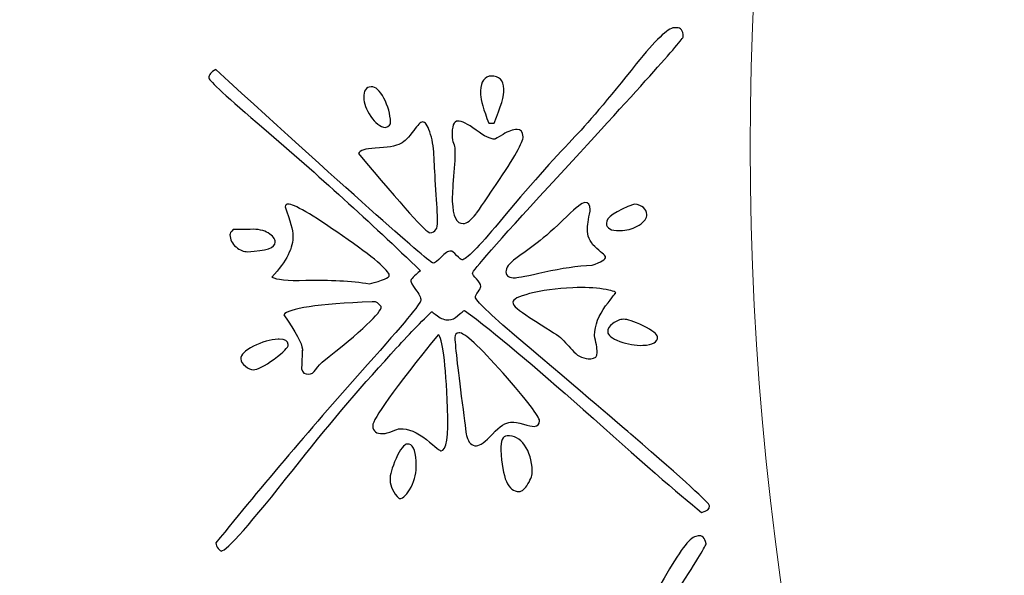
# Model space of a CAD drawing. Header units: millimetres. Extents: x -252 to 241, y -136 to 236.
# Tile 14 of 70: x -190.12 to -183.06, y -14.33 to -10.34. Entities that reach past the tile are written whole.
import ezdxf

# ---------------------------------------------------------------- set-up
doc = ezdxf.new("R2010")
doc.units = ezdxf.units.MM
doc.header["$MEASUREMENT"] = 0
doc.layers.add('Layer 1', color=7, linetype='Continuous')

msp = doc.modelspace()

# ---------------------------------------------------------------- linework, layer by layer
at = {"layer": 'Layer 1', "color": 3, "lineweight": 9}
for points, knots in [([(-73.4539, -53.3216), (-73.4539, -53.3216), (-73.4539, -56.715), (-73.4539, -56.715), (-73.4539, -56.715), (-80.2408, -56.715), (-80.2408, -56.715), (-80.2408, -56.715), (-80.2408, -53.3368), (-80.2408, -53.3368), (-80.2408, -53.3368), (-83.4412, -53.3368), (-83.4412, -53.3368), (-83.4412, -53.3368), (-83.4412, -56.715), (-83.4412, -56.715), (-83.4412, -56.715), (-87.0284, -56.715), (-87.0284, -56.715), (-87.0284, -56.715), (-87.0284, -53.3368), (-87.0284, -53.3368), (-87.0284, -53.3368), (-90.2288, -53.3368), (-90.2288, -53.3368), (-90.2288, -53.3368), (-90.2288, -56.715), (-90.2288, -56.715), (-90.2288, -56.715), (-93.8153, -56.715), (-93.8153, -56.715), (-93.8153, -56.715), (-93.8153, -53.3368), (-93.8153, -53.3368), (-93.8153, -53.3368), (-154.1665, -53.3368), (-154.1665, -53.3368), (-154.1665, -53.3368), (-154.1666, -56.715), (-154.1666, -56.715), (-154.1666, -56.715), (-157.7539, -56.715), (-157.7539, -56.715), (-157.7539, -56.715), (-157.7539, -53.3368), (-157.7539, -53.3368), (-157.7539, -53.3368), (-160.9543, -53.3368), (-160.9543, -53.3368), (-160.9543, -53.3368), (-160.9543, -56.715), (-160.9543, -56.715), (-160.9543, -56.715), (-164.5408, -56.715), (-164.5408, -56.715), (-164.5408, -56.715), (-164.5408, -53.3368), (-164.5408, -53.3368), (-164.5408, -53.3368), (-167.7412, -53.3368), (-167.7412, -53.3368), (-167.7412, -53.3368), (-167.7412, -56.715), (-167.7412, -56.715), (-167.7412, -56.715), (-171.3285, -56.715), (-171.3285, -56.715), (-171.3285, -56.715), (-171.3285, -53.3368), (-171.3285, -53.3368), (-171.3285, -53.3368), (-231.6645, -53.3368), (-231.6645, -53.3368), (-231.6645, -53.3368), (-231.6645, -56.715), (-231.6645, -56.715), (-231.6645, -56.715), (-235.2662, -56.715), (-235.2662, -56.715), (-235.2662, -56.715), (-235.2662, -53.3368), (-235.2662, -53.3368), (-235.2662, -53.3368), (-238.4666, -53.3368), (-238.4666, -53.3368), (-238.4666, -53.3368), (-238.4666, -56.715), (-238.4666, -56.715), (-238.4666, -56.715), (-242.0534, -56.715), (-242.0534, -56.715), (-242.0534, -56.715), (-242.0534, -53.3368), (-242.0534, -53.3368), (-242.0534, -53.3368), (-245.2538, -53.3368), (-245.2538, -53.3368), (-245.2538, -53.3368), (-245.2538, -56.715), (-245.2538, -56.715), (-245.2538, -56.715), (-252.0411, -56.715), (-252.0411, -56.715), (-252.0411, -56.715), (-252.0412, -53.3216), (-252.0412, -53.3216), (-252.0412, -53.3216), (-248.663, -53.3216), (-248.663, -53.3216), (-248.663, -53.3216), (-248.663, -50.1203), (-248.663, -50.1203), (-248.663, -50.1203), (-252.0412, -50.1203), (-252.0412, -50.1203), (-252.0412, -50.1203), (-252.0412, -46.5339), (-252.0412, -46.5339), (-252.0412, -46.5339), (-248.663, -46.5339), (-248.663, -46.5339), (-248.663, -46.5339), (-248.663, -43.3335), (-248.663, -43.3335), (-248.663, -43.3335), (-252.0412, -43.3335), (-252.0412, -43.3335), (-252.0412, -43.3335), (-252.0412, -39.747), (-252.0412, -39.747), (-252.0412, -39.747), (-248.663, -39.747), (-248.663, -39.747), (-248.663, -39.747), (-248.663, 17.2489), (-248.663, 17.2489), (-248.663, 17.2489), (-252.0412, 17.2489), (-252.0412, 17.2489), (-252.0412, 17.2489), (-252.0412, 20.8354), (-252.0412, 20.8354), (-252.0412, 20.8354), (-248.663, 20.8354), (-248.663, 20.8354), (-248.663, 20.8354), (-248.663, 24.0366), (-248.663, 24.0366), (-248.663, 24.0366), (-252.0412, 24.0366), (-252.0412, 24.0366), (-252.0412, 24.0366), (-252.0412, 27.6231), (-252.0412, 27.6231), (-252.0412, 27.6231), (-248.663, 27.6231), (-248.663, 27.6231), (-248.663, 27.6231), (-248.663, 30.8235), (-248.663, 30.8235), (-248.663, 30.8235), (-252.0412, 30.8235), (-252.0412, 30.8235), (-252.0412, 30.8235), (-252.0412, 34.217), (-252.0412, 34.217), (-252.0412, 34.217), (-245.2539, 34.217), (-245.2539, 34.217), (-245.2539, 34.217), (-245.2538, 30.8388), (-245.2538, 30.8388), (-245.2538, 30.8388), (-242.0534, 30.8388), (-242.0534, 30.8388), (-242.0534, 30.8388), (-242.0534, 34.217), (-242.0534, 34.217), (-242.0534, 34.217), (-238.4666, 34.217), (-238.4666, 34.217), (-238.4666, 34.217), (-238.4666, 30.8388), (-238.4666, 30.8388), (-238.4666, 30.8388), (-235.2662, 30.8388), (-235.2662, 30.8388), (-235.2662, 30.8388), (-235.2662, 34.217), (-235.2662, 34.217), (-235.2662, 34.217), (-231.6645, 34.217), (-231.6645, 34.217), (-231.6645, 34.217), (-231.6645, 30.8388), (-231.6645, 30.8388), (-231.6645, 30.8388), (-171.1346, 30.8388), (-171.1346, 30.8388), (-171.1346, 30.8388), (-171.1346, 34.217), (-171.1346, 34.217), (-171.1346, 34.217), (-167.7412, 34.217), (-167.7412, 34.217), (-167.7412, 34.217), (-167.7412, 30.8388), (-167.7412, 30.8388), (-167.7412, 30.8388), (-164.5408, 30.8388), (-164.5408, 30.8388), (-164.5408, 30.8388), (-164.5408, 34.217), (-164.5408, 34.217), (-164.5408, 34.217), (-160.9543, 34.217), (-160.9543, 34.217), (-160.9543, 34.217), (-160.9543, 30.8388), (-160.9543, 30.8388), (-160.9543, 30.8388), (-157.7539, 30.8388), (-157.7539, 30.8388), (-157.7539, 30.8388), (-157.7539, 34.217), (-157.7539, 34.217), (-157.7539, 34.217), (-154.1666, 34.217), (-154.1666, 34.217), (-154.1666, 34.217), (-154.1666, 30.8388), (-154.1666, 30.8388), (-154.1666, 30.8388), (-93.8154, 30.8388), (-93.8154, 30.8388), (-93.8154, 30.8388), (-93.8153, 34.217), (-93.8153, 34.217), (-93.8153, 34.217), (-90.2288, 34.217), (-90.2288, 34.217), (-90.2288, 34.217), (-90.2288, 30.8388), (-90.2288, 30.8388), (-90.2288, 30.8388), (-87.0284, 30.8388), (-87.0284, 30.8388), (-87.0284, 30.8388), (-87.0284, 34.217), (-87.0284, 34.217), (-87.0284, 34.217), (-83.4412, 34.217), (-83.4412, 34.217), (-83.4412, 34.217), (-83.4412, 30.8388), (-83.4412, 30.8388), (-83.4412, 30.8388), (-80.2408, 30.8388), (-80.2408, 30.8388), (-80.2408, 30.8388), (-80.2408, 34.217), (-80.2408, 34.217), (-80.2408, 34.217), (-73.4539, 34.217), (-73.4539, 34.217), (-73.4539, 34.217), (-73.4539, 30.8235), (-73.4539, 30.8235), (-73.4539, 30.8235), (-76.8321, 30.8235), (-76.8321, 30.8235), (-76.8321, 30.8235), (-76.8321, 27.6231), (-76.8321, 27.6231), (-76.8321, 27.6231), (-73.4539, 27.6231), (-73.4539, 27.6231), (-73.4539, 27.6231), (-73.4539, 24.0366), (-73.4539, 24.0366), (-73.4539, 24.0366), (-76.8321, 24.0366), (-76.8321, 24.0366), (-76.8321, 24.0366), (-76.8321, 20.8354), (-76.8321, 20.8354), (-76.8321, 20.8354), (-73.4539, 20.8354), (-73.4539, 20.8354), (-73.4539, 20.8354), (-73.4539, 17.2489), (-73.4539, 17.2489), (-73.4539, 17.2489), (-76.8321, 17.2489), (-76.8321, 17.2489), (-76.8321, 17.2489), (-76.8321, -39.747), (-76.8321, -39.747), (-76.8321, -39.747), (-73.4539, -39.747), (-73.4539, -39.747), (-73.4539, -39.747), (-73.4539, -43.3335), (-73.4539, -43.3335), (-73.4539, -43.3335), (-76.8321, -43.3335), (-76.8321, -43.3335), (-76.8321, -43.3335), (-76.8321, -46.5339), (-76.8321, -46.5339), (-76.8321, -46.5339), (-73.4539, -46.5339), (-73.4539, -46.5339), (-73.4539, -46.5339), (-73.4539, -50.1203), (-73.4539, -50.1203), (-73.4539, -50.1203), (-76.8321, -50.1203), (-76.8321, -50.1203), (-76.8321, -50.1203), (-76.8321, -53.3216), (-76.8321, -53.3216), (-76.8321, -53.3216), (-73.4539, -53.3216), (-73.4539, -53.3216)], [0, 0, 0, 0, 0.009259, 0.009259, 0.009259, 0.018519, 0.018519, 0.018519, 0.027778, 0.027778, 0.027778, 0.037037, 0.037037, 0.037037, 0.046296, 0.046296, 0.046296, 0.055556, 0.055556, 0.055556, 0.064815, 0.064815, 0.064815, 0.074074, 0.074074, 0.074074, 0.083333, 0.083333, 0.083333, 0.092593, 0.092593, 0.092593, 0.101852, 0.101852, 0.101852, 0.111111, 0.111111, 0.111111, 0.12037, 0.12037, 0.12037, 0.12963, 0.12963, 0.12963, 0.138889, 0.138889, 0.138889, 0.148148, 0.148148, 0.148148, 0.157407, 0.157407, 0.157407, 0.166667, 0.166667, 0.166667, 0.175926, 0.175926, 0.175926, 0.185185, 0.185185, 0.185185, 0.194444, 0.194444, 0.194444, 0.203704, 0.203704, 0.203704, 0.212963, 0.212963, 0.212963, 0.222222, 0.222222, 0.222222, 0.231481, 0.231481, 0.231481, 0.240741, 0.240741, 0.240741, 0.25, 0.25, 0.25, 0.259259, 0.259259, 0.259259, 0.268519, 0.268519, 0.268519, 0.277778, 0.277778, 0.277778, 0.287037, 0.287037, 0.287037, 0.296296, 0.296296, 0.296296, 0.305556, 0.305556, 0.305556, 0.314815, 0.314815, 0.314815, 0.324074, 0.324074, 0.324074, 0.333333, 0.333333, 0.333333, 0.342593, 0.342593, 0.342593, 0.351852, 0.351852, 0.351852, 0.361111, 0.361111, 0.361111, 0.37037, 0.37037, 0.37037, 0.37963, 0.37963, 0.37963, 0.388889, 0.388889, 0.388889, 0.398148, 0.398148, 0.398148, 0.407407, 0.407407, 0.407407, 0.416667, 0.416667, 0.416667, 0.425926, 0.425926, 0.425926, 0.435185, 0.435185, 0.435185, 0.444444, 0.444444, 0.444444, 0.453704, 0.453704, 0.453704, 0.462963, 0.462963, 0.462963, 0.472222, 0.472222, 0.472222, 0.481481, 0.481481, 0.481481, 0.490741, 0.490741, 0.490741, 0.5, 0.5, 0.5, 0.509259, 0.509259, 0.509259, 0.518519, 0.518519, 0.518519, 0.527778, 0.527778, 0.527778, 0.537037, 0.537037, 0.537037, 0.546296, 0.546296, 0.546296, 0.555556, 0.555556, 0.555556, 0.564815, 0.564815, 0.564815, 0.574074, 0.574074, 0.574074, 0.583333, 0.583333, 0.583333, 0.592593, 0.592593, 0.592593, 0.601852, 0.601852, 0.601852, 0.611111, 0.611111, 0.611111, 0.62037, 0.62037, 0.62037, 0.62963, 0.62963, 0.62963, 0.638889, 0.638889, 0.638889, 0.648148, 0.648148, 0.648148, 0.657407, 0.657407, 0.657407, 0.666667, 0.666667, 0.666667, 0.675926, 0.675926, 0.675926, 0.685185, 0.685185, 0.685185, 0.694444, 0.694444, 0.694444, 0.703704, 0.703704, 0.703704, 0.712963, 0.712963, 0.712963, 0.722222, 0.722222, 0.722222, 0.731481, 0.731481, 0.731481, 0.740741, 0.740741, 0.740741, 0.75, 0.75, 0.75, 0.759259, 0.759259, 0.759259, 0.768519, 0.768519, 0.768519, 0.777778, 0.777778, 0.777778, 0.787037, 0.787037, 0.787037, 0.796296, 0.796296, 0.796296, 0.805556, 0.805556, 0.805556, 0.814815, 0.814815, 0.814815, 0.824074, 0.824074, 0.824074, 0.833333, 0.833333, 0.833333, 0.842593, 0.842593, 0.842593, 0.851852, 0.851852, 0.851852, 0.861111, 0.861111, 0.861111, 0.87037, 0.87037, 0.87037, 0.87963, 0.87963, 0.87963, 0.888889, 0.888889, 0.888889, 0.898148, 0.898148, 0.898148, 0.907407, 0.907407, 0.907407, 0.916667, 0.916667, 0.916667, 0.925926, 0.925926, 0.925926, 0.935185, 0.935185, 0.935185, 0.944444, 0.944444, 0.944444, 0.953704, 0.953704, 0.953704, 0.962963, 0.962963, 0.962963, 0.972222, 0.972222, 0.972222, 0.981481, 0.981481, 0.981481, 0.990741, 0.990741, 0.990741, 1, 1, 1, 1]), ([(-184.8769, -11.249), (-184.8769, 0.965), (-174.9616, 10.8812), (-162.7476, 10.8812), (-150.5336, 10.8812), (-140.6174, 0.965), (-140.6174, -11.249), (-140.6174, -23.4622), (-150.5336, -33.3783), (-162.7476, -33.3783), (-174.9616, -33.3783), (-184.8769, -23.4621), (-184.8769, -11.249)], [0, 0, 0, 0, 0.25, 0.25, 0.25, 0.5, 0.5, 0.5, 0.75, 0.75, 0.75, 1, 1, 1, 1])]:
    msp.add_open_spline(points, degree=3, knots=knots, dxfattribs=at)
at = {"layer": 'Layer 1', "color": 5}
for points, knots in [([(-185.404, -10.3975), (-185.3744, -10.3963), (-185.3591, -10.4177), (-185.3573, -10.4617), (-185.3566, -10.4795), (-185.6789, -10.8386), (-186.3242, -11.54), (-186.6882, -11.9356), (-186.8703, -12.1424), (-186.8695, -12.1601), (-186.8692, -12.1669), (-186.8593, -12.18), (-186.8399, -12.1995), (-186.8205, -12.2182), (-186.8104, -12.2364), (-186.8097, -12.2533), (-186.8093, -12.2635), (-186.8164, -12.2765), (-186.8284, -12.2931), (-186.8421, -12.3098), (-186.8484, -12.3219), (-186.8481, -12.3295), (-186.8471, -12.354), (-186.7473, -12.4499), (-186.5506, -12.6171), (-186.0709, -13.0251), (-185.7933, -13.2618), (-185.716, -13.3281), (-185.352, -13.6434), (-185.1697, -13.8104), (-185.1689, -13.8282), (-185.168, -13.8502), (-185.1868, -13.8654), (-185.2263, -13.8747), (-185.3876, -13.7458), (-185.6707, -13.4992), (-186.0765, -13.1356), (-186.4259, -12.8239), (-186.7086, -12.5874), (-186.9255, -12.4252), (-186.933, -12.4281), (-186.9494, -12.4414), (-186.9756, -12.4646), (-186.9944, -12.4823), (-187.0151, -12.4925), (-187.038, -12.4935), (-187.0668, -12.4947), (-187.0951, -12.4849), (-187.1205, -12.4656), (-187.1459, -12.4455), (-187.1599, -12.435), (-187.1624, -12.4351), (-187.2528, -12.5228), (-187.3494, -12.6251), (-187.4539, -12.7404), (-187.6898, -12.9977), (-187.9232, -13.2726), (-188.1533, -13.5669), (-188.4583, -13.955), (-188.6307, -14.1503), (-188.6704, -14.152), (-188.6746, -14.1522), (-188.6825, -14.1457), (-188.6932, -14.1343), (-188.7039, -14.122), (-188.7087, -14.1087), (-188.7093, -14.0943), (-188.3733, -13.6769), (-188.0106, -13.2509), (-187.6211, -12.8143), (-187.3661, -12.5266), (-187.2387, -12.373), (-187.2395, -12.3535), (-187.2403, -12.3332), (-187.2524, -12.3074), (-187.2766, -12.2754), (-187.3, -12.2425), (-187.3118, -12.2226), (-187.3122, -12.215), (-187.3127, -12.2032), (-187.2891, -12.1784), (-187.2415, -12.1417), (-187.6017, -11.794), (-187.9769, -11.4537), (-188.3661, -11.1208), (-188.6279, -10.897), (-188.7584, -10.7761), (-188.7591, -10.7592), (-188.7601, -10.7347), (-188.744, -10.7145), (-188.71, -10.6978), (-187.6952, -11.6241), (-187.1751, -12.0872), (-187.1506, -12.0862), (-187.1388, -12.0857), (-187.119, -12.0713), (-187.0931, -12.0431), (-187.0672, -12.0149), (-187.044, -12.0004), (-187.0246, -11.9996), (-187.017, -11.9993), (-187.003, -12.0097), (-186.9826, -12.0309), (-186.9622, -12.0521), (-186.949, -12.0634), (-186.944, -12.0632), (-186.9144, -12.062), (-186.8266, -11.9727), (-186.6806, -11.7963), (-186.4618, -11.5347), (-186.2862, -11.3358), (-186.1538, -11.1998), (-186.0514, -11.0939), (-185.8988, -10.9129), (-185.6942, -10.6578), (-185.5581, -10.486), (-185.4677, -10.4001), (-185.4228, -10.3982), (-185.4228, -10.3982), (-185.404, -10.3975), (-185.404, -10.3975)], [0, 0, 0, 0, 0.025, 0.025, 0.025, 0.05, 0.05, 0.05, 0.075, 0.075, 0.075, 0.1, 0.1, 0.1, 0.125, 0.125, 0.125, 0.15, 0.15, 0.15, 0.175, 0.175, 0.175, 0.2, 0.2, 0.2, 0.225, 0.225, 0.225, 0.25, 0.25, 0.25, 0.275, 0.275, 0.275, 0.3, 0.3, 0.3, 0.325, 0.325, 0.325, 0.35, 0.35, 0.35, 0.375, 0.375, 0.375, 0.4, 0.4, 0.4, 0.425, 0.425, 0.425, 0.45, 0.45, 0.45, 0.475, 0.475, 0.475, 0.5, 0.5, 0.5, 0.525, 0.525, 0.525, 0.55, 0.55, 0.55, 0.575, 0.575, 0.575, 0.6, 0.6, 0.6, 0.625, 0.625, 0.625, 0.65, 0.65, 0.65, 0.675, 0.675, 0.675, 0.7, 0.7, 0.7, 0.725, 0.725, 0.725, 0.75, 0.75, 0.75, 0.775, 0.775, 0.775, 0.8, 0.8, 0.8, 0.825, 0.825, 0.825, 0.85, 0.85, 0.85, 0.875, 0.875, 0.875, 0.9, 0.9, 0.9, 0.925, 0.925, 0.925, 0.95, 0.95, 0.95, 0.975, 0.975, 0.975, 1, 1, 1, 1]), ([(-186.736, -10.7453), (-186.6768, -10.7428), (-186.6458, -10.7737), (-186.6432, -10.838), (-186.6413, -10.8845), (-186.665, -10.966), (-186.7144, -11.0816), (-186.7144, -11.0816), (-186.7516, -11.0831), (-186.7516, -11.0831), (-186.7895, -10.9864), (-186.8102, -10.9178), (-186.8118, -10.878), (-186.815, -10.8019), (-186.7948, -10.7578), (-186.7504, -10.7458), (-186.7504, -10.7458), (-186.736, -10.7453), (-186.736, -10.7453)], [0, 0, 0, 0, 0.166667, 0.166667, 0.166667, 0.333333, 0.333333, 0.333333, 0.5, 0.5, 0.5, 0.666667, 0.666667, 0.666667, 0.833333, 0.833333, 0.833333, 1, 1, 1, 1]), ([(-187.5964, -10.8218), (-187.5643, -10.8205), (-187.5334, -10.848), (-187.504, -10.9035), (-187.4746, -10.9591), (-187.4586, -11.0169), (-187.4561, -11.0761), (-187.4555, -11.0905), (-187.4668, -11.1037), (-187.4918, -11.114), (-187.531, -11.1089), (-187.5669, -11.0815), (-187.5985, -11.0337), (-187.6302, -10.985), (-187.6473, -10.94), (-187.649, -10.8985), (-187.651, -10.8494), (-187.6335, -10.8233), (-187.5963, -10.8217), (-187.5963, -10.8217), (-187.5964, -10.8218), (-187.5964, -10.8218)], [0, 0, 0, 0, 0.142857, 0.142857, 0.142857, 0.285714, 0.285714, 0.285714, 0.428571, 0.428571, 0.428571, 0.571429, 0.571429, 0.571429, 0.714286, 0.714286, 0.714286, 0.857143, 0.857143, 0.857143, 1, 1, 1, 1]), ([(-187.2266, -11.0733), (-187.2088, -11.0726), (-187.1917, -11.0964), (-187.1753, -11.1457), (-187.158, -11.1941), (-187.1481, -11.2496), (-187.1455, -11.3114), (-187.1455, -11.3114), (-187.1449, -11.3258), (-187.1449, -11.3258), (-187.1435, -11.3605), (-187.1398, -11.4273), (-187.1332, -11.5253), (-187.1265, -11.6242), (-187.1223, -11.7053), (-187.1196, -11.7696), (-187.1196, -11.7696), (-187.119, -11.7849), (-187.119, -11.7849), (-187.1167, -11.839), (-187.1351, -11.8669), (-187.1748, -11.8686), (-187.1968, -11.8695), (-187.3682, -11.6801), (-187.6874, -11.3002), (-187.6765, -11.2777), (-187.6363, -11.265), (-187.567, -11.2621), (-187.4807, -11.2585), (-187.4193, -11.2475), (-187.3828, -11.2282), (-187.3562, -11.2152), (-187.3253, -11.1843), (-187.2901, -11.1354), (-187.2621, -11.0953), (-187.241, -11.074), (-187.2266, -11.0734), (-187.2266, -11.0734), (-187.2266, -11.0733), (-187.2266, -11.0733)], [0, 0, 0, 0, 0.076923, 0.076923, 0.076923, 0.153846, 0.153846, 0.153846, 0.230769, 0.230769, 0.230769, 0.307692, 0.307692, 0.307692, 0.384615, 0.384615, 0.384615, 0.461538, 0.461538, 0.461538, 0.538462, 0.538462, 0.538462, 0.615385, 0.615385, 0.615385, 0.692308, 0.692308, 0.692308, 0.769231, 0.769231, 0.769231, 0.846154, 0.846154, 0.846154, 0.923077, 0.923077, 0.923077, 1, 1, 1, 1]), ([(-186.9743, -11.067), (-186.9472, -11.0659), (-186.904, -11.087), (-186.8436, -11.1319), (-186.7841, -11.176), (-186.7392, -11.1979), (-186.7096, -11.1967), (-186.7071, -11.1966), (-186.6872, -11.1848), (-186.65, -11.1629), (-186.612, -11.1401), (-186.5786, -11.1286), (-186.5489, -11.1273), (-186.5218, -11.1262), (-186.5076, -11.1434), (-186.506, -11.1806), (-186.5046, -11.2153), (-186.5693, -11.329), (-186.6994, -11.5225), (-186.7904, -11.6576), (-186.8383, -11.7274), (-186.8432, -11.7327), (-186.8777, -11.7782), (-186.909, -11.8015), (-186.936, -11.8027), (-186.9834, -11.8047), (-187.0093, -11.7515), (-187.0138, -11.6432), (-187.0153, -11.606), (-187.0119, -11.5457), (-187.0043, -11.4632), (-186.9968, -11.3798), (-186.9935, -11.3145), (-186.9955, -11.2679), (-186.9959, -11.2577), (-186.9991, -11.2435), (-187.0049, -11.2259), (-187.0108, -11.2075), (-187.0138, -11.1958), (-187.014, -11.1907), (-187.014, -11.1907), (-187.0147, -11.1763), (-187.0147, -11.1763), (-187.0177, -11.1044), (-187.0039, -11.0682), (-186.9743, -11.067)], [0, 0, 0, 0, 0.066667, 0.066667, 0.066667, 0.133333, 0.133333, 0.133333, 0.2, 0.2, 0.2, 0.266667, 0.266667, 0.266667, 0.333333, 0.333333, 0.333333, 0.4, 0.4, 0.4, 0.466667, 0.466667, 0.466667, 0.533333, 0.533333, 0.533333, 0.6, 0.6, 0.6, 0.666667, 0.666667, 0.666667, 0.733333, 0.733333, 0.733333, 0.8, 0.8, 0.8, 0.866667, 0.866667, 0.866667, 0.933333, 0.933333, 0.933333, 1, 1, 1, 1]), ([(-188.1918, -11.6626), (-188.152, -11.6609), (-188.0218, -11.7369), (-187.8001, -11.8912), (-187.5785, -12.0447), (-187.4669, -12.1392), (-187.4655, -12.1739), (-187.4648, -12.1908), (-187.5122, -12.2114), (-187.6079, -12.2349), (-187.7401, -12.2133), (-187.8922, -12.2052), (-188.0648, -12.2099), (-188.196, -12.2128), (-188.2768, -12.2052), (-188.3073, -12.1861), (-188.2027, -12.0733), (-188.1526, -11.9737), (-188.1562, -11.8875), (-188.1576, -11.8528), (-188.1766, -11.7841), (-188.213, -11.6823), (-188.2085, -11.6694), (-188.2011, -11.6632), (-188.1918, -11.6628), (-188.1918, -11.6628), (-188.1918, -11.6626), (-188.1918, -11.6626)], [0, 0, 0, 0, 0.111111, 0.111111, 0.111111, 0.222222, 0.222222, 0.222222, 0.333333, 0.333333, 0.333333, 0.444444, 0.444444, 0.444444, 0.555556, 0.555556, 0.555556, 0.666667, 0.666667, 0.666667, 0.777778, 0.777778, 0.777778, 0.888889, 0.888889, 0.888889, 1, 1, 1, 1]), ([(-186.0636, -11.652), (-186.0391, -11.651), (-186.0265, -11.6674), (-186.0251, -11.7021), (-186.0251, -11.7021), (-186.0246, -11.713), (-186.0246, -11.713), (-186.0391, -11.7729), (-186.0456, -11.8181), (-186.0444, -11.8477), (-186.0444, -11.8477), (-186.044, -11.8588), (-186.044, -11.8588), (-186.0421, -11.9053), (-186.02, -11.9468), (-185.9779, -11.9815), (-185.9357, -12.017), (-185.9146, -12.0373), (-185.9144, -12.0424), (-185.9137, -12.0593), (-185.9459, -12.0793), (-186.0119, -12.1015), (-186.1185, -12.1059), (-186.2313, -12.1225), (-186.3514, -12.1495), (-186.4706, -12.1765), (-186.5412, -12.1905), (-186.5607, -12.1913), (-186.6055, -12.1932), (-186.6281, -12.1797), (-186.6294, -12.1501), (-186.6306, -12.1205), (-186.6066, -12.0881), (-186.5572, -12.0522), (-186.5078, -12.0171), (-186.4568, -11.9794), (-186.4043, -11.9399), (-186.3517, -11.9013), (-186.2798, -11.8373), (-186.1902, -11.7496), (-186.1234, -11.685), (-186.0815, -11.6527), (-186.0638, -11.652), (-186.0638, -11.652), (-186.0636, -11.652), (-186.0636, -11.652)], [0, 0, 0, 0, 0.066667, 0.066667, 0.066667, 0.133333, 0.133333, 0.133333, 0.2, 0.2, 0.2, 0.266667, 0.266667, 0.266667, 0.333333, 0.333333, 0.333333, 0.4, 0.4, 0.4, 0.466667, 0.466667, 0.466667, 0.533333, 0.533333, 0.533333, 0.6, 0.6, 0.6, 0.666667, 0.666667, 0.666667, 0.733333, 0.733333, 0.733333, 0.8, 0.8, 0.8, 0.866667, 0.866667, 0.866667, 0.933333, 0.933333, 0.933333, 1, 1, 1, 1]), ([(-185.7072, -11.6625), (-185.65, -11.6728), (-185.621, -11.697), (-185.6194, -11.7368), (-185.6183, -11.7639), (-185.6359, -11.7892), (-185.6738, -11.8136), (-185.711, -11.8372), (-185.7503, -11.8498), (-185.7925, -11.8516), (-185.7925, -11.8516), (-185.8145, -11.8525), (-185.8145, -11.8525), (-185.8763, -11.8551), (-185.9075, -11.8377), (-185.909, -11.8005), (-185.9107, -11.759), (-185.844, -11.7131), (-185.7071, -11.6624), (-185.7071, -11.6624), (-185.7072, -11.6625), (-185.7072, -11.6625)], [0, 0, 0, 0, 0.142857, 0.142857, 0.142857, 0.285714, 0.285714, 0.285714, 0.428571, 0.428571, 0.428571, 0.571429, 0.571429, 0.571429, 0.714286, 0.714286, 0.714286, 0.857143, 0.857143, 0.857143, 1, 1, 1, 1]), ([(-188.5842, -11.8459), (-188.5494, -11.847), (-188.5088, -11.8461), (-188.4622, -11.8442), (-188.4081, -11.8419), (-188.3645, -11.8503), (-188.3332, -11.8702), (-188.301, -11.89), (-188.2848, -11.9123), (-188.2838, -11.9368), (-188.2821, -11.9766), (-188.3482, -11.9988), (-188.4818, -12.0044), (-188.5089, -12.0055), (-188.5364, -11.9948), (-188.5646, -11.9706), (-188.5927, -11.9472), (-188.6075, -11.9182), (-188.6089, -11.8835), (-188.6093, -11.8742), (-188.6014, -11.8612), (-188.5842, -11.846), (-188.5842, -11.846), (-188.5842, -11.8459), (-188.5842, -11.8459)], [0, 0, 0, 0, 0.125, 0.125, 0.125, 0.25, 0.25, 0.25, 0.375, 0.375, 0.375, 0.5, 0.5, 0.5, 0.625, 0.625, 0.625, 0.75, 0.75, 0.75, 0.875, 0.875, 0.875, 1, 1, 1, 1]), ([(-186.15, -12.2631), (-186.0663, -12.2596), (-185.9932, -12.2634), (-185.9327, -12.2727), (-185.8713, -12.2829), (-185.8412, -12.2926), (-185.8408, -12.3019), (-185.841, -12.2977), (-185.8651, -12.3283), (-185.9141, -12.3939), (-185.9639, -12.4604), (-185.9906, -12.531), (-185.9951, -12.6049), (-185.9829, -12.6544), (-185.9761, -12.6948), (-185.9748, -12.7269), (-185.9736, -12.7565), (-185.989, -12.7716), (-186.0212, -12.7729), (-186.0677, -12.7748), (-186.1083, -12.7579), (-186.1419, -12.7228), (-186.1756, -12.6869), (-186.2075, -12.6527), (-186.2386, -12.6192), (-186.264, -12.5999), (-186.338, -12.553), (-186.4598, -12.4759), (-186.5381, -12.4275), (-186.5786, -12.391), (-186.5796, -12.3665), (-186.5804, -12.347), (-186.5397, -12.3267), (-186.4593, -12.3056), (-186.3713, -12.2824), (-186.2685, -12.268), (-186.1501, -12.2631), (-186.1501, -12.2631), (-186.15, -12.2631), (-186.15, -12.2631)], [0, 0, 0, 0, 0.076923, 0.076923, 0.076923, 0.153846, 0.153846, 0.153846, 0.230769, 0.230769, 0.230769, 0.307692, 0.307692, 0.307692, 0.384615, 0.384615, 0.384615, 0.461538, 0.461538, 0.461538, 0.538462, 0.538462, 0.538462, 0.615385, 0.615385, 0.615385, 0.692308, 0.692308, 0.692308, 0.769231, 0.769231, 0.769231, 0.846154, 0.846154, 0.846154, 0.923077, 0.923077, 0.923077, 1, 1, 1, 1]), ([(-187.5805, -12.3634), (-187.5602, -12.3626), (-187.5419, -12.3745), (-187.5231, -12.3983), (-187.5213, -12.4406), (-187.6632, -12.5736), (-187.9479, -12.7982), (-187.9553, -12.8036), (-187.9707, -12.8212), (-187.994, -12.8518), (-188.0076, -12.8719), (-188.0249, -12.8827), (-188.0444, -12.8836), (-188.0715, -12.8847), (-188.0881, -12.8719), (-188.0943, -12.845), (-188.091, -12.7406), (-188.0894, -12.6973), (-188.0887, -12.7151), (-188.0887, -12.7151), (-188.0891, -12.704), (-188.0891, -12.704), (-188.0908, -12.6642), (-188.1348, -12.5822), (-188.2214, -12.457), (-188.1911, -12.4117), (-187.9797, -12.38), (-187.588, -12.3637), (-187.588, -12.3637), (-187.5805, -12.3634), (-187.5805, -12.3634)], [0, 0, 0, 0, 0.1, 0.1, 0.1, 0.2, 0.2, 0.2, 0.3, 0.3, 0.3, 0.4, 0.4, 0.4, 0.5, 0.5, 0.5, 0.6, 0.6, 0.6, 0.7, 0.7, 0.7, 0.8, 0.8, 0.8, 0.9, 0.9, 0.9, 1, 1, 1, 1]), ([(-185.7847, -12.4894), (-185.7602, -12.4884), (-185.7137, -12.5042), (-185.6454, -12.537), (-185.5771, -12.5697), (-185.5429, -12.5963), (-185.5421, -12.6157), (-185.5406, -12.6529), (-185.5753, -12.673), (-185.6472, -12.676), (-185.7013, -12.6783), (-185.7568, -12.6687), (-185.8128, -12.6481), (-185.8696, -12.6267), (-185.8986, -12.6034), (-185.8996, -12.5788), (-185.9004, -12.5593), (-185.8877, -12.5393), (-185.8631, -12.5197), (-185.8376, -12.5008), (-185.8118, -12.4904), (-185.7847, -12.4893), (-185.7847, -12.4893), (-185.7847, -12.4894), (-185.7847, -12.4894)], [0, 0, 0, 0, 0.125, 0.125, 0.125, 0.25, 0.25, 0.25, 0.375, 0.375, 0.375, 0.5, 0.5, 0.5, 0.625, 0.625, 0.625, 0.75, 0.75, 0.75, 0.875, 0.875, 0.875, 1, 1, 1, 1]), ([(-188.2548, -12.633), (-188.2133, -12.6313), (-188.1916, -12.6439), (-188.1905, -12.671), (-188.1897, -12.6905), (-188.223, -12.7249), (-188.2912, -12.7752), (-188.3603, -12.8247), (-188.4101, -12.8505), (-188.4422, -12.8518), (-188.4574, -12.8524), (-188.4756, -12.8439), (-188.4967, -12.8261), (-188.5186, -12.8084), (-188.5304, -12.7911), (-188.5311, -12.7741), (-188.5323, -12.7445), (-188.5014, -12.7144), (-188.44, -12.683), (-188.3786, -12.6525), (-188.3191, -12.6356), (-188.2624, -12.6332), (-188.2624, -12.6332), (-188.2548, -12.633), (-188.2548, -12.633)], [0, 0, 0, 0, 0.125, 0.125, 0.125, 0.25, 0.25, 0.25, 0.375, 0.375, 0.375, 0.5, 0.5, 0.5, 0.625, 0.625, 0.625, 0.75, 0.75, 0.75, 0.875, 0.875, 0.875, 1, 1, 1, 1]), ([(-187.1147, -12.5999), (-187.0842, -12.6207), (-187.0616, -12.7968), (-187.0478, -13.1276), (-187.0394, -13.3298), (-187.0555, -13.4321), (-187.0944, -13.4338), (-187.0995, -13.434), (-187.1345, -13.4067), (-187.1995, -13.3526), (-187.2653, -13.2986), (-187.3291, -13.2724), (-187.39, -13.2749), (-187.4002, -13.2753), (-187.4177, -13.2811), (-187.4435, -13.2924), (-187.4693, -13.3028), (-187.492, -13.3088), (-187.5114, -13.3096), (-187.5579, -13.3115), (-187.5824, -13.2931), (-187.5841, -13.2533), (-187.586, -13.2068), (-187.4299, -12.9884), (-187.1147, -12.5999)], [0, 0, 0, 0, 0.125, 0.125, 0.125, 0.25, 0.25, 0.25, 0.375, 0.375, 0.375, 0.5, 0.5, 0.5, 0.625, 0.625, 0.625, 0.75, 0.75, 0.75, 0.875, 0.875, 0.875, 1, 1, 1, 1]), ([(-186.967, -12.5861), (-186.9272, -12.5844), (-186.8215, -12.6817), (-186.649, -12.8771), (-186.4765, -13.0724), (-186.3895, -13.1866), (-186.3882, -13.2188), (-186.3872, -13.2433), (-186.4002, -13.2566), (-186.4273, -13.2577), (-186.4417, -13.2583), (-186.4673, -13.2526), (-186.5042, -13.2423), (-186.5403, -13.2311), (-186.5693, -13.2264), (-186.5913, -13.2273), (-186.5913, -13.2273), (-186.5955, -13.2275), (-186.5955, -13.2275), (-186.6302, -13.2289), (-186.6731, -13.257), (-186.725, -13.3125), (-186.7769, -13.368), (-186.8156, -13.3959), (-186.8401, -13.3969), (-186.8748, -13.3983), (-186.8978, -13.3756), (-186.9099, -13.3295), (-186.9128, -13.322), (-186.9214, -13.2579), (-186.9365, -13.1374), (-186.9723, -12.8669), (-186.9922, -12.6948), (-186.9953, -12.6212), (-186.9962, -12.5992), (-186.9866, -12.5869), (-186.9671, -12.5861), (-186.9671, -12.5861), (-186.967, -12.5861), (-186.967, -12.5861)], [0, 0, 0, 0, 0.076923, 0.076923, 0.076923, 0.153846, 0.153846, 0.153846, 0.230769, 0.230769, 0.230769, 0.307692, 0.307692, 0.307692, 0.384615, 0.384615, 0.384615, 0.461538, 0.461538, 0.461538, 0.538462, 0.538462, 0.538462, 0.615385, 0.615385, 0.615385, 0.692308, 0.692308, 0.692308, 0.769231, 0.769231, 0.769231, 0.846154, 0.846154, 0.846154, 0.923077, 0.923077, 0.923077, 1, 1, 1, 1]), ([(-186.621, -13.3251), (-186.5711, -13.323), (-186.5295, -13.3459), (-186.4953, -13.3936), (-186.462, -13.4414), (-186.4433, -13.5024), (-186.4402, -13.5769), (-186.4391, -13.604), (-186.4488, -13.6349), (-186.471, -13.6706), (-186.4932, -13.7063), (-186.5137, -13.7241), (-186.534, -13.7249), (-186.6127, -13.7282), (-186.6566, -13.6292), (-186.665, -13.427), (-186.6678, -13.3602), (-186.6531, -13.3265), (-186.6209, -13.3252), (-186.6209, -13.3252), (-186.621, -13.3251), (-186.621, -13.3251)], [0, 0, 0, 0, 0.142857, 0.142857, 0.142857, 0.285714, 0.285714, 0.285714, 0.428571, 0.428571, 0.428571, 0.571429, 0.571429, 0.571429, 0.714286, 0.714286, 0.714286, 0.857143, 0.857143, 0.857143, 1, 1, 1, 1]), ([(-187.338, -13.3846), (-187.2982, -13.3829), (-187.2771, -13.4236), (-187.2736, -13.5073), (-187.2736, -13.5073), (-187.2725, -13.5335), (-187.2725, -13.5335), (-187.2704, -13.5851), (-187.2825, -13.6381), (-187.3099, -13.6927), (-187.3373, -13.7472), (-187.365, -13.7746), (-187.392, -13.7758), (-187.392, -13.7758), (-187.3954, -13.7759), (-187.3954, -13.7759), (-187.4369, -13.7353), (-187.4583, -13.6904), (-187.4603, -13.6413), (-187.4617, -13.6066), (-187.4469, -13.5552), (-187.4167, -13.4878), (-187.3865, -13.4196), (-187.3599, -13.3854), (-187.338, -13.3845), (-187.338, -13.3845), (-187.338, -13.3846), (-187.338, -13.3846)], [0, 0, 0, 0, 0.111111, 0.111111, 0.111111, 0.222222, 0.222222, 0.222222, 0.333333, 0.333333, 0.333333, 0.444444, 0.444444, 0.444444, 0.555556, 0.555556, 0.555556, 0.666667, 0.666667, 0.666667, 0.777778, 0.777778, 0.777778, 0.888889, 0.888889, 0.888889, 1, 1, 1, 1]), ([(-185.2512, -14.0441), (-185.2222, -14.0381), (-185.2028, -14.0566), (-185.194, -14.0998), (-185.1904, -14.1172), (-185.451, -14.5234), (-185.9755, -15.3192), (-186.272, -15.7691), (-186.4179, -16.0013), (-186.4143, -16.0187), (-186.4129, -16.0253), (-186.4009, -16.0376), (-186.3788, -16.0529), (-186.3566, -16.0682), (-186.3446, -16.0848), (-186.341, -16.1022), (-186.3391, -16.1113), (-186.3432, -16.1251), (-186.3531, -16.1444), (-186.3633, -16.1621), (-186.3676, -16.175), (-186.366, -16.1825), (-186.3611, -16.2066), (-186.2472, -16.2852), (-186.0262, -16.4187), (-185.4873, -16.7445), (-185.1753, -16.9336), (-185.0884, -16.9866), (-184.6784, -17.2403), (-184.4718, -17.3751), (-184.4682, -17.3925), (-184.4638, -17.4141), (-184.4808, -17.4323), (-184.5174, -17.4476), (-184.6973, -17.3463), (-185.0163, -17.1482), (-185.4751, -16.8544), (-185.87, -16.6028), (-186.1869, -16.4146), (-186.427, -16.2894), (-186.434, -16.2934), (-186.448, -16.3093), (-186.4701, -16.3363), (-186.4864, -16.3578), (-186.5046, -16.3702), (-186.527, -16.3748), (-186.556, -16.3808), (-186.5848, -16.3754), (-186.6129, -16.3605), (-186.6412, -16.3447), (-186.6567, -16.3367), (-186.6592, -16.3372), (-186.7342, -16.439), (-186.8133, -16.5547), (-186.898, -16.6853), (-187.0896, -16.9771), (-187.2759, -17.2859), (-187.4559, -17.6133), (-187.6947, -18.0453), (-187.8336, -18.2657), (-187.8725, -18.2737), (-187.8775, -18.2747), (-187.8855, -18.2695), (-187.8978, -18.2599), (-187.9103, -18.2495), (-187.918, -18.2373), (-187.9209, -18.2232), (-187.6553, -17.7572), (-187.3656, -17.2785), (-187.0512, -16.7851), (-186.8457, -16.4602), (-186.7445, -16.2882), (-186.7484, -16.2691), (-186.7525, -16.2492), (-186.7694, -16.2259), (-186.7976, -16.198), (-186.826, -16.1693), (-186.8409, -16.1516), (-186.8422, -16.1449), (-186.8448, -16.1325), (-186.8255, -16.1043), (-186.7844, -16.0604), (-187.1957, -15.775), (-187.6206, -15.4992), (-188.0582, -15.233), (-188.3525, -15.0541), (-188.5013, -14.9567), (-188.5049, -14.9393), (-188.5098, -14.9152), (-188.4963, -14.8926), (-188.4654, -14.8707), (-187.3152, -15.6223), (-186.7276, -15.996), (-186.7036, -15.9911), (-186.692, -15.9887), (-186.6748, -15.9714), (-186.6537, -15.9394), (-186.6326, -15.9074), (-186.6129, -15.8895), (-186.593, -15.8854), (-186.5864, -15.884), (-186.5701, -15.8919), (-186.5465, -15.9096), (-186.5228, -15.9281), (-186.5082, -15.9363), (-186.5032, -15.9353), (-186.4742, -15.9293), (-186.4018, -15.8272), (-186.2868, -15.6298), (-186.112, -15.3363), (-185.9705, -15.1119), (-185.8616, -14.9564), (-185.7776, -14.8354), (-185.6559, -14.6324), (-185.4948, -14.3477), (-185.388, -14.1564), (-185.3125, -14.057), (-185.2686, -14.048), (-185.2686, -14.048), (-185.2512, -14.0441), (-185.2512, -14.0441)], [0, 0, 0, 0, 0.025, 0.025, 0.025, 0.05, 0.05, 0.05, 0.075, 0.075, 0.075, 0.1, 0.1, 0.1, 0.125, 0.125, 0.125, 0.15, 0.15, 0.15, 0.175, 0.175, 0.175, 0.2, 0.2, 0.2, 0.225, 0.225, 0.225, 0.25, 0.25, 0.25, 0.275, 0.275, 0.275, 0.3, 0.3, 0.3, 0.325, 0.325, 0.325, 0.35, 0.35, 0.35, 0.375, 0.375, 0.375, 0.4, 0.4, 0.4, 0.425, 0.425, 0.425, 0.45, 0.45, 0.45, 0.475, 0.475, 0.475, 0.5, 0.5, 0.5, 0.525, 0.525, 0.525, 0.55, 0.55, 0.55, 0.575, 0.575, 0.575, 0.6, 0.6, 0.6, 0.625, 0.625, 0.625, 0.65, 0.65, 0.65, 0.675, 0.675, 0.675, 0.7, 0.7, 0.7, 0.725, 0.725, 0.725, 0.75, 0.75, 0.75, 0.775, 0.775, 0.775, 0.8, 0.8, 0.8, 0.825, 0.825, 0.825, 0.85, 0.85, 0.85, 0.875, 0.875, 0.875, 0.9, 0.9, 0.9, 0.925, 0.925, 0.925, 0.95, 0.95, 0.95, 0.975, 0.975, 0.975, 1, 1, 1, 1])]:
    msp.add_open_spline(points, degree=3, knots=knots, dxfattribs=at)

doc.saveas('drawing.dxf')
